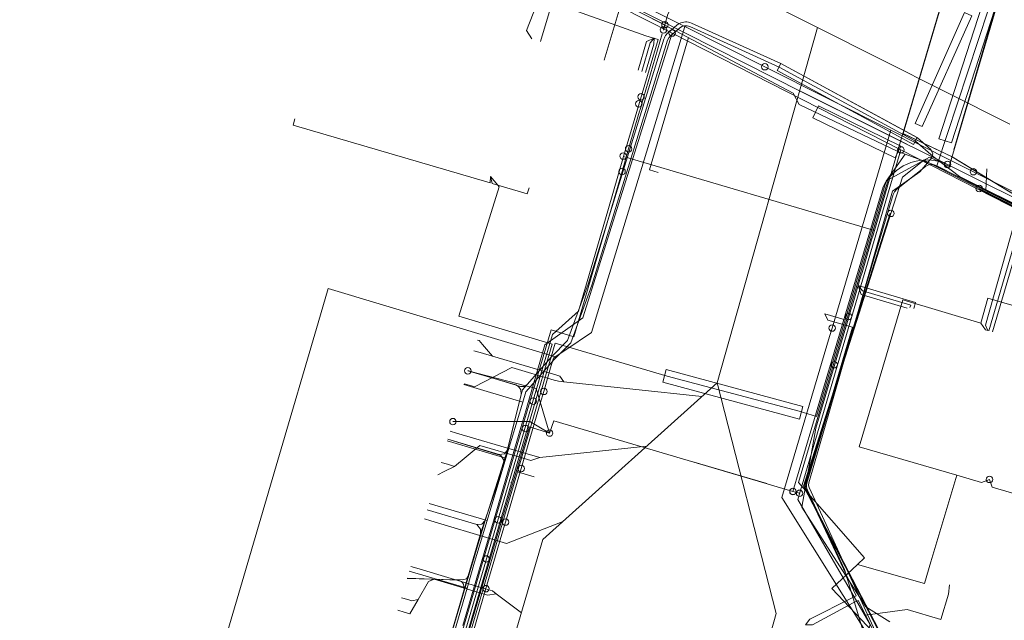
# Model space of a CAD drawing. Header units: metres. Extents: x 136717 to 137105, y 452657 to 453124.
# Tile 10 of 27: x 136881 to 136957, y 452889 to 452935. Entities that reach past the tile are written whole.
import ezdxf

# ---------------------------------------------------------------- set-up
doc = ezdxf.new("R2010")
doc.units = ezdxf.units.M
doc.header["$MEASUREMENT"] = 0
for name, color, linetype, lineweight in [('DATA_KL1011_KABELBED', 7, 'Continuous', 0), ('DATA_KL1011_KAST', 7, 'Continuous', 0), ('DATA_KL1011_MANTELBUIS', 7, 'Continuous', 0), ('DATA_KL1011_TELECOMMUNICATIEKAB', 7, 'Continuous', 0), ('DATA_KL1049_OVERIG', 7, 'Continuous', 0), ('DATA_KL1049_TELECOMMUNICATIEKAB', 7, 'Continuous', 0), ('DATA_KL1051_GTWP', 7, 'Continuous', 0), ('DATA_KL1051_KABELBED', 7, 'Continuous', 0), ('DATA_KL1051_MANTELBUIS', 7, 'Continuous', 0), ('GAS-LD_KL1081_OLIEGASCHEMIPIJP', 7, 'Continuous', 0), ('GAS-LD_KL1081_TSTUK', 7, 'Continuous', 0), ('LS_KL1081_ELEKTRICITEITSKABEL', 7, 'Continuous', 0), ('LS_KL1081_MANTELBUIS', 7, 'Continuous', 0), ('LS_KL1081_MOF', 7, 'Continuous', 0), ('MS_KL1081_MANTELBUIS', 7, 'Continuous', 0), ('OVERIG_GM0344_MANTELBUIS', 7, 'Continuous', 0), ('OVERIG_GM0344_OVERIG', 7, 'Continuous', 0), ('RIOOL-VV_GM0344_RIOOLLEIDING', 7, 'Continuous', 0), ('WATER_KL1048_AFSLUITER', 7, 'Continuous', 0), ('WATER_KL1048_FIREHYDRANT', 7, 'Continuous', 0), ('WATER_KL1048_PUNTVANLEVERING', 7, 'Continuous', 0), ('WATER_KL1048_WATERLEIDING', 7, 'Continuous', 0)]:
    doc.layers.add(name, color=color, linetype=linetype, lineweight=lineweight)

# ---------------------------------------------------------------- blocks, each defined once
blk = doc.blocks.new('LI_21O060533_1')
at = {"layer": 'DATA_KL1011_KABELBED', "color": 3, "linetype": 'Continuous', "flags": 128}
for points in [[(136967.275, 452973.121), (136957.595, 452939.852), (136952.804, 452923.692), (136951.305, 452924.421), (136948.124, 452922.686), (136941.241, 452899.464), (136946.322, 452893.694), (136945.774, 452893.178)], [(136917.633, 452922.938), (136917.591, 452922.434), (136902.473, 452926.874), (136902.617, 452927.362)], [(136919.239, 452899.452), (136922.354, 452910.075), (136915.188, 452912.214), (136918.288, 452922.136), (136918.188, 452922.259)], [(136918.188, 452922.259), (136917.633, 452922.938)], [(136918.188, 452922.259), (136917.758, 452922.385), (136917.633, 452922.938)], [(136920.577, 452922.071), (136920.438, 452921.598), (136918.188, 452922.259)], [(136955.244, 452911.695), (136949.251, 452913.465), (136945.914, 452902.209), (136953.415, 452900.019)], [(136964.385, 452908.578), (136964.498, 452908.961), (136958.894, 452910.617), (136959.456, 452912.536), (136955.79, 452913.597), (136955.244, 452911.695)], [(136955.244, 452911.695), (136955.59, 452911.174)], [(136955.779, 452911.119), (136955.59, 452911.174)], [(136918.569, 452900.564), (136919.971, 452906.218), (136919.96, 452906.559), (136919.765, 452906.838), (136919.562, 452906.944), (136915.889, 452908.041)], [(136918.569, 452900.564), (136918.637, 452901.168), (136918.413, 452901.532), (136914.346, 452902.785)], [(136916.864, 452895.545), (136918.569, 452900.564)], [(136953.415, 452900.019), (136951.414, 452893.376)], [(136953.415, 452900.019), (136955.292, 452899.471), (136955.914, 452899.703)], [(136955.914, 452899.703), (136956.122, 452899.12), (136970.08, 452895.019), (136970.22, 452895.495)], [(136901.377, 452838.543), (136919.239, 452899.452)], [(136919.177, 452899.47), (136919.239, 452899.452)], [(136916.864, 452895.545), (136916.855, 452895.888), (136916.563, 452896.234), (136912.767, 452897.378)], [(136915.601, 452891.272), (136916.862, 452895.539)], [(136916.862, 452895.539), (136916.864, 452895.545)], [(136946.253, 452885.495), (136946.984, 452887.977), (136943.817, 452891.337), (136945.774, 452893.178)], [(136951.414, 452893.376), (136950.916, 452891.722), (136945.774, 452893.178)], [(136915.601, 452891.272), (136915.559, 452891.66), (136915.398, 452891.867), (136915.163, 452891.987), (136911.225, 452892.123)], [(136913.86, 452885.307), (136915.597, 452891.258)], [(136915.597, 452891.258), (136915.601, 452891.272)]]:
    blk.add_lwpolyline(points, dxfattribs=at)
at = {"layer": 'DATA_KL1011_KAST', "color": 3, "linetype": 'Continuous'}
blk.add_circle((136955.914, 452899.703), 0.25, dxfattribs=at)
at = {"layer": 'DATA_KL1011_MANTELBUIS', "color": 3, "linetype": 'Continuous', "flags": 128}
blk.add_lwpolyline([(136956.611, 452936.695), (136953.177, 452924.967)], dxfattribs=at)
at = {"layer": 'DATA_KL1011_TELECOMMUNICATIEKAB', "color": 3, "linetype": 'Continuous', "flags": 128}
for points in [[(136965.664, 452973.353), (136965.817, 452973.452), (136967.275, 452973.121), (136957.595, 452939.852), (136952.804, 452923.692), (136951.305, 452924.421), (136948.124, 452922.686), (136941.241, 452899.464), (136946.322, 452893.694), (136945.774, 452893.178), (136950.916, 452891.722), (136951.414, 452893.376), (136953.415, 452900.019), (136955.292, 452899.471), (136955.914, 452899.703)], [(136917.633, 452922.938), (136917.591, 452922.434), (136902.473, 452926.874), (136902.617, 452927.362)], [(136917.633, 452922.938), (136917.591, 452922.434), (136902.473, 452926.874), (136902.617, 452927.362)], [(136917.633, 452922.938), (136917.591, 452922.434), (136902.473, 452926.874), (136902.617, 452927.362)], [(136917.633, 452922.938), (136917.591, 452922.434), (136902.473, 452926.874), (136902.617, 452927.362)], [(136917.633, 452922.938), (136917.591, 452922.434), (136902.473, 452926.874), (136902.617, 452927.362)], [(136917.633, 452922.938), (136917.591, 452922.434), (136902.473, 452926.874), (136902.617, 452927.362)], [(136917.633, 452922.938), (136917.591, 452922.434), (136902.473, 452926.874), (136902.617, 452927.362)], [(136917.633, 452922.938), (136917.591, 452922.434), (136902.473, 452926.874), (136902.617, 452927.362)], [(136901.218, 452838.59), (136901.377, 452838.543), (136919.239, 452899.452), (136922.354, 452910.075), (136915.188, 452912.214), (136918.288, 452922.136), (136918.188, 452922.259), (136917.633, 452922.938)], [(136919.177, 452899.47), (136919.239, 452899.452), (136922.354, 452910.075), (136915.188, 452912.214), (136918.288, 452922.136), (136918.188, 452922.259), (136917.633, 452922.938)], [(136920.577, 452922.071), (136920.438, 452921.598), (136918.188, 452922.259), (136917.633, 452922.938)], [(136920.577, 452922.071), (136920.438, 452921.598), (136918.188, 452922.259), (136917.633, 452922.938)], [(136920.577, 452922.071), (136920.438, 452921.598), (136918.188, 452922.259), (136917.633, 452922.938)], [(136920.577, 452922.071), (136920.438, 452921.598), (136918.188, 452922.259), (136917.633, 452922.938)], [(136920.577, 452922.071), (136920.438, 452921.598), (136918.188, 452922.259), (136917.633, 452922.938)], [(136920.577, 452922.071), (136920.438, 452921.598), (136918.188, 452922.259), (136917.633, 452922.938)], [(136920.577, 452922.071), (136920.438, 452921.598), (136918.188, 452922.259), (136917.633, 452922.938)], [(136920.577, 452922.071), (136920.438, 452921.598), (136918.188, 452922.259), (136917.633, 452922.938)], [(136955.914, 452899.703), (136955.292, 452899.471), (136953.415, 452900.019), (136945.914, 452902.209), (136949.251, 452913.465), (136955.244, 452911.695), (136955.59, 452911.174), (136955.779, 452911.119)], [(136955.914, 452899.703), (136955.292, 452899.471), (136953.415, 452900.019), (136945.914, 452902.209), (136949.251, 452913.465), (136955.244, 452911.695), (136955.59, 452911.174), (136955.779, 452911.119)], [(136955.914, 452899.703), (136955.292, 452899.471), (136953.415, 452900.019), (136945.914, 452902.209), (136949.251, 452913.465), (136955.244, 452911.695), (136955.59, 452911.174), (136955.779, 452911.119)], [(136955.914, 452899.703), (136955.292, 452899.471), (136953.415, 452900.019), (136945.914, 452902.209), (136949.251, 452913.465), (136955.244, 452911.695), (136955.59, 452911.174), (136955.779, 452911.119)], [(136955.914, 452899.703), (136955.292, 452899.471), (136953.415, 452900.019), (136945.914, 452902.209), (136949.251, 452913.465), (136955.244, 452911.695), (136955.59, 452911.174), (136955.779, 452911.119)], [(136955.914, 452899.703), (136955.292, 452899.471), (136953.415, 452900.019), (136945.914, 452902.209), (136949.251, 452913.465), (136955.244, 452911.695), (136955.59, 452911.174), (136955.779, 452911.119)], [(136955.914, 452899.703), (136955.292, 452899.471), (136953.415, 452900.019), (136945.914, 452902.209), (136949.251, 452913.465), (136955.244, 452911.695), (136955.59, 452911.174), (136955.779, 452911.119)], [(136955.914, 452899.703), (136955.292, 452899.471), (136953.415, 452900.019), (136945.914, 452902.209), (136949.251, 452913.465), (136955.244, 452911.695), (136955.59, 452911.174), (136955.779, 452911.119)], [(136955.914, 452899.703), (136955.292, 452899.471), (136953.415, 452900.019), (136945.914, 452902.209), (136949.251, 452913.465), (136955.244, 452911.695), (136955.59, 452911.174), (136955.779, 452911.119)], [(136955.914, 452899.703), (136955.292, 452899.471), (136953.415, 452900.019), (136945.914, 452902.209), (136949.251, 452913.465), (136955.244, 452911.695), (136955.59, 452911.174), (136955.779, 452911.119)], [(136955.914, 452899.703), (136955.292, 452899.471), (136953.415, 452900.019), (136945.914, 452902.209), (136949.251, 452913.465), (136955.244, 452911.695), (136955.59, 452911.174), (136955.779, 452911.119)], [(136955.914, 452899.703), (136955.292, 452899.471), (136953.415, 452900.019), (136945.914, 452902.209), (136949.251, 452913.465), (136955.244, 452911.695), (136955.59, 452911.174), (136955.779, 452911.119)], [(136955.914, 452899.703), (136955.292, 452899.471), (136953.415, 452900.019), (136945.914, 452902.209), (136949.251, 452913.465), (136955.244, 452911.695), (136955.59, 452911.174), (136955.779, 452911.119)], [(136955.914, 452899.703), (136955.292, 452899.471), (136953.415, 452900.019), (136945.914, 452902.209), (136949.251, 452913.465), (136955.244, 452911.695), (136955.59, 452911.174), (136955.779, 452911.119)], [(136955.914, 452899.703), (136955.292, 452899.471), (136953.415, 452900.019), (136945.914, 452902.209), (136949.251, 452913.465), (136955.244, 452911.695), (136955.59, 452911.174), (136955.779, 452911.119)], [(136955.914, 452899.703), (136955.292, 452899.471), (136953.415, 452900.019), (136945.914, 452902.209), (136949.251, 452913.465), (136955.244, 452911.695), (136955.59, 452911.174), (136955.779, 452911.119)], [(136913.86, 452885.307), (136915.597, 452891.258), (136915.601, 452891.272), (136916.862, 452895.539), (136916.864, 452895.545), (136918.569, 452900.564), (136919.971, 452906.218), (136919.96, 452906.559), (136919.765, 452906.838), (136919.562, 452906.944), (136915.889, 452908.041)], [(136913.86, 452885.307), (136915.597, 452891.258), (136915.601, 452891.272), (136916.862, 452895.539), (136916.864, 452895.545), (136918.569, 452900.564), (136918.637, 452901.168), (136918.413, 452901.532), (136914.346, 452902.785)], [(136938.252, 452858.338), (136938.451, 452859.017), (136938.972, 452860.792), (136940.338, 452865.428), (136942.085, 452871.352), (136943.368, 452875.708), (136945.076, 452881.501), (136945.483, 452882.884), (136946.253, 452885.495), (136946.984, 452887.977), (136943.817, 452891.337), (136945.774, 452893.178), (136950.916, 452891.722), (136951.414, 452893.376), (136953.415, 452900.019), (136955.292, 452899.471), (136955.914, 452899.703)], [(136913.86, 452885.307), (136915.597, 452891.258), (136915.601, 452891.272), (136916.862, 452895.539), (136916.864, 452895.545), (136916.855, 452895.888), (136916.563, 452896.234), (136912.767, 452897.378)], [(136913.86, 452885.307), (136915.597, 452891.258), (136915.601, 452891.272), (136915.559, 452891.66), (136915.398, 452891.867), (136915.163, 452891.987), (136911.225, 452892.123)]]:
    blk.add_lwpolyline(points, dxfattribs=at)
at = {"layer": 'DATA_KL1049_OVERIG', "color": 3, "linetype": 'Continuous'}
for centre in [(136929.17, 452929.039), (136929, 452928.5), (136927.8, 452924.5), (136945.1, 452912.2), (136944, 452908.5), (136920.9, 452905.7), (136920.3, 452903.6), (136918.2, 452896.6), (136917.3, 452893.6)]:
    blk.add_circle(centre, 0.25, dxfattribs=at)
at = {"layer": 'DATA_KL1049_TELECOMMUNICATIEKAB', "color": 3, "linetype": 'Continuous', "flags": 128}
for points in [[(136952.039, 452935.597), (136949.584, 452927.315), (136949.26, 452926.227), (136953.039, 452924.441), (136969.841, 452914.234), (136977.448, 452909.621), (136980.108, 452908.001), (136980.592, 452907.708)], [(136952.244, 452936.232), (136949.275, 452926.22), (136953.005, 452924.452), (136980.589, 452907.708), (136986.56, 452906.93), (136987.2, 452907.97)], [(136901.216, 452943.818), (136929.532, 452933.718), (136930.474, 452933.441), (136927.83, 452924.477)], [(136950.57, 452923.298), (136951.442, 452924.306), (136951.563, 452924.667), (136951.395, 452925.008), (136950.391, 452925.893), (136939.894, 452931.585), (136933.034, 452934.693), (136932.924, 452934.735), (136932.81, 452934.765), (136932.693, 452934.782), (136932.575, 452934.785), (136932.457, 452934.775), (136932.342, 452934.752), (136932.229, 452934.716), (136932.122, 452934.667), (136932.021, 452934.607), (136931.926, 452934.535), (136931.244, 452933.952), (136931.2, 452933.912), (136931.159, 452933.87), (136931.12, 452933.826), (136931.084, 452933.78), (136931.05, 452933.732), (136931.02, 452933.682), (136930.992, 452933.63), (136930.966, 452933.577), (136930.944, 452933.523), (136930.925, 452933.467), (136925.117, 452914.679), (136923.531, 452910.347), (136922.294, 452909.096), (136920.442, 452906.985)], [(136928.943, 452931.078), (136929.586, 452933.276), (136930.18, 452933.527)], [(136929.23, 452930.993), (136929.868, 452933.174), (136930.18, 452933.527)], [(136929.517, 452930.906), (136930.152, 452933.073), (136930.18, 452933.527)], [(136947.076, 452918.8), (136949.26, 452926.227), (136953.039, 452924.441), (136969.841, 452914.234), (136977.448, 452909.621), (136980.108, 452908.001), (136980.592, 452907.708), (136986.56, 452906.93), (136987.14, 452906.73)], [(136910.994, 452872.146), (136922.386, 452910.805), (136924.373, 452912.611), (136926.62, 452920.289), (136927.83, 452924.477)], [(136927.83, 452924.477), (136947.076, 452918.8)], [(136931.222, 452835.172), (136932.933, 452840.882), (136933.616, 452843.165), (136934.299, 452845.447), (136936.076, 452851.378), (136937.442, 452855.939), (136937.967, 452857.694), (136939.135, 452861.59), (136940.534, 452866.264), (136942.327, 452872.248), (136943.658, 452876.691), (136945.09, 452881.474), (136945.405, 452882.527), (136946.769, 452887.082), (136947.044, 452887.999), (136947.064, 452888.177), (136947.019, 452888.351), (136942.074, 452899.081), (136942.029, 452899.253), (136942.047, 452899.429), (136945.257, 452910.613), (136948.467, 452921.797), (136950.57, 452923.298)], [(136946.769, 452887.082), (136947.044, 452887.999), (136947.064, 452888.177), (136947.019, 452888.351), (136942.074, 452899.081), (136942.029, 452899.253), (136942.047, 452899.429), (136945.257, 452910.613), (136948.467, 452921.797), (136950.57, 452923.298)], [(136948.259, 452888.768), (136946.415, 452889.937), (136941.509, 452897.566), (136942.578, 452903.623), (136944.956, 452911.637), (136945.063, 452911.995), (136945.171, 452912.353), (136945.278, 452912.71), (136945.385, 452913.068), (136945.492, 452913.426), (136945.598, 452913.784), (136945.705, 452914.142), (136945.811, 452914.5), (136945.918, 452914.858), (136946.023, 452915.216), (136946.129, 452915.575), (136946.235, 452915.933), (136946.341, 452916.291), (136946.447, 452916.649), (136946.551, 452917.007), (136946.657, 452917.366), (136946.762, 452917.724), (136946.867, 452918.083), (136946.972, 452918.441), (136947.076, 452918.8)], [(136949.808, 452912.884), (136949.864, 452913.073), (136946.159, 452914.167), (136945.825, 452914.578)], [(136945.825, 452914.578), (136946.074, 452913.88), (136949.587, 452912.842)], [(136950.093, 452912.799), (136950.237, 452913.276), (136945.825, 452914.578)], [(136915.891, 452908.044), (136919.923, 452906.836), (136920.205, 452906.835), (136920.442, 452906.985)], [(136918.918, 452901.97), (136919.971, 452906.218), (136920.076, 452906.568), (136920.442, 452906.985)], [(136914.348, 452902.791), (136918.289, 452901.611), (136918.696, 452901.665), (136918.918, 452901.97)], [(136917.203, 452896.564), (136918.918, 452901.97)], [(136912.769, 452897.382), (136916.584, 452896.239), (136916.959, 452896.275), (136917.203, 452896.564)], [(136915.965, 452892.354), (136917.203, 452896.564)], [(136911.222, 452892.11), (136913.986, 452892.034), (136915.47, 452891.993), (136915.779, 452892.089), (136915.965, 452892.354)], [(136914.16, 452886.316), (136915.965, 452892.354)]]:
    blk.add_lwpolyline(points, dxfattribs=at)
at = {"layer": 'DATA_KL1051_GTWP', "color": 3, "linetype": 'Continuous'}
for centre in [(136952.694, 452923.856), (136952.694, 452923.856), (136952.694, 452923.855), (136915.884, 452908.024), (136914.739, 452904.132), (136922.157, 452903.259), (136922.157, 452903.259), (136922.157, 452903.259), (136922.157, 452903.259), (136940.828, 452898.78), (136940.828, 452898.78), (136940.83, 452898.785), (136941.34, 452898.636)]:
    blk.add_circle(centre, 0.25, dxfattribs=at)
at = {"layer": 'DATA_KL1051_KABELBED', "color": 3, "linetype": 'Continuous', "flags": 128}
for points in [[(136952.694, 452923.856), (136941.494, 452929.436), (136886.068, 452957.457)], [(136952.694, 452923.855), (136952.398, 452923.977), (136952.092, 452924.074), (136951.779, 452924.145), (136951.461, 452924.188), (136951.141, 452924.204), (136950.82, 452924.193), (136950.502, 452924.155), (136950.188, 452924.09), (136949.881, 452923.998), (136949.582, 452923.88), (136949.295, 452923.738), (136949.021, 452923.571), (136948.762, 452923.382), (136948.52, 452923.171), (136948.297, 452922.941), (136948.094, 452922.692), (136947.914, 452922.427), (136947.756, 452922.148), (136942.282, 452903.683), (136940.83, 452898.785), (136940.828, 452898.78)], [(137003.834, 452887.747), (137005.472, 452893.384), (137005.576, 452893.811), (137005.641, 452894.245), (137005.668, 452894.684), (137005.656, 452895.123), (137005.605, 452895.559), (137005.515, 452895.99), (137005.388, 452896.41), (137005.224, 452896.818), (137005.025, 452897.209), (137004.792, 452897.581), (137004.526, 452897.932), (137004.231, 452898.257), (137003.908, 452898.555), (137003.56, 452898.823), (137003.19, 452899.059), (137002.8, 452899.262), (137000, 452900.561), (136991.894, 452904.327), (136952.694, 452923.856)], [(136922.157, 452903.259), (136921.122, 452906.679), (136915.884, 452908.024)], [(136922.157, 452903.259), (136920.635, 452904.132), (136914.739, 452904.132)], [(136940.83, 452898.785), (136938.839, 452899.373), (136922.487, 452904.2), (136922.157, 452903.259)], [(136922.157, 452903.259), (136920.612, 452903.737), (136911.198, 452872.03), (136899.326, 452831.505), (136901.177, 452827.058), (136896.631, 452811.321), (136886.221, 452775.957)], [(136940.828, 452898.78), (136941.34, 452898.636)]]:
    blk.add_lwpolyline(points, dxfattribs=at)
at = {"layer": 'DATA_KL1051_MANTELBUIS', "color": 3, "linetype": 'Continuous', "flags": 128}
for points in [[(136941.505, 452929.43), (136949.56, 452925.416)], [(136938.814, 452899.38), (136933.251, 452901.022)]]:
    blk.add_lwpolyline(points, dxfattribs=at)
at = {"layer": 'GAS-LD_KL1081_OLIEGASCHEMIPIJP', "color": 41, "linetype": 'Continuous', "flags": 128}
for points in [[(136918.207, 452940.641), (136922.934, 452938.266), (136923.105, 452938.18), (136924.702, 452937.378), (136927.565, 452935.94), (136931.559, 452933.933)], [(136921.463, 452933.29), (136922.934, 452938.266)], [(136926.353, 452931.844), (136927.565, 452935.94)], [(136931.559, 452933.933), (136924.707, 452912.088), (136921.8, 452910.033), (136920.499, 452905.589), (136920.319, 452904.973), (136919.939, 452903.676), (136917.894, 452896.689), (136917.84, 452896.505), (136917.635, 452895.805), (136915.495, 452888.495)], [(136931.559, 452933.933), (136949.112, 452924.966)], [(136932.02, 452838.464), (136933.83, 452844.622), (136933.961, 452845.068), (136934.343, 452846.369), (136936.198, 452852.682), (136936.529, 452853.808), (136937.016, 452855.465), (136938.514, 452860.564), (136938.934, 452861.992), (136939.339, 452863.37), (136941.343, 452870.192), (136941.418, 452870.447), (136941.741, 452871.545), (136943.674, 452878.122), (136943.775, 452878.466), (136944.064, 452879.451), (136945.846, 452885.515), (136945.985, 452885.989), (136946.232, 452886.826), (136946.747, 452888.579), (136941.193, 452898.171), (136945.517, 452912.803), (136949.112, 452924.966)], [(136949.112, 452924.966), (136958.526, 452920.158), (136961.043, 452918.872), (136961.516, 452918.63), (136961.864, 452918.452)], [(136955.85, 452911.099), (136958.526, 452920.158)]]:
    blk.add_lwpolyline(points, dxfattribs=at)
at = {"layer": 'GAS-LD_KL1081_TSTUK', "color": 41, "linetype": 'Continuous'}
for centre in [(136931.559, 452933.933), (136949.112, 452924.966)]:
    blk.add_circle(centre, 0.25, dxfattribs=at)
at = {"layer": 'LS_KL1081_ELEKTRICITEITSKABEL', "color": 14, "linetype": 'Continuous', "flags": 128}
for points in [[(136931.005, 452934.563), (136927.08, 452936.544), (136923.834, 452938.168), (136923.735, 452938.218), (136923.636, 452938.268), (136923.524, 452938.324), (136913.838, 452943.17), (136913.738, 452943.22), (136913.638, 452943.27), (136912.18, 452943.999), (136911.639, 452944.27), (136911.041, 452944.569), (136910.838, 452944.671), (136910.802, 452944.689), (136910.725, 452944.727), (136910.512, 452944.834), (136909.288, 452945.447), (136908.04, 452946.071), (136908.038, 452946.072), (136903.121, 452948.531)], [(136936.135, 452943.848), (136935.597, 452944.117), (136931.24, 452935.367), (136931.005, 452934.563)], [(136914.376, 452886.372), (136915.823, 452891.364), (136916.399, 452893.349), (136917.361, 452896.541), (136918.803, 452901.329), (136920.101, 452905.637), (136920.338, 452906.423), (136922.508, 452908.897), (136923.784, 452910.187), (136925.394, 452914.586), (136931.205, 452933.381), (136931.295, 452933.571), (136931.434, 452933.729), (136932.117, 452934.313), (136932.295, 452934.426), (136932.499, 452934.485), (136932.71, 452934.485), (136932.913, 452934.426), (136939.764, 452931.323), (136950.223, 452925.652), (136951.581, 452924.454), (136953.604, 452922.927), (136959.517, 452919.986)], [(136930.89, 452934.17), (136931.005, 452934.563)], [(136930.89, 452934.17), (136931.005, 452934.563)], [(136928.222, 452925.052), (136929.065, 452927.933), (136929.084, 452927.998), (136929.152, 452928.23), (136929.186, 452928.346), (136930.801, 452933.866)], [(136930.884, 452934.148), (136930.89, 452934.17)], [(136955.122, 452922.013), (136962.347, 452918.318), (136966.301, 452926.268), (136966.425, 452926.678)], [(136927.713, 452923.312), (136928.222, 452925.052)], [(136946.36, 452887.542), (136944.772, 452892.793), (136941.943, 452898.88), (136941.897, 452899.008), (136941.875, 452899.142), (136941.878, 452899.278), (136941.905, 452899.411), (136948.524, 452921.558), (136948.621, 452921.763), (136948.774, 452921.929), (136950.988, 452923.697), (136951.171, 452923.805), (136951.378, 452923.857), (136951.59, 452923.849), (136951.792, 452923.781), (136959.503, 452919.937)], [(136955.122, 452922.013), (136950.864, 452924.19), (136949.221, 452922.87), (136948.342, 452920.104)], [(136927.713, 452923.312), (136924.008, 452910.646), (136922.264, 452911.168), (136920.236, 452904.272), (136917.654, 452895.493), (136914.228, 452883.841), (136911.72, 452875.316), (136908.44, 452864.162), (136905.992, 452855.84), (136902.436, 452843.749), (136899.884, 452835.07), (136897.914, 452828.373), (136900.796, 452827.51), (136899.359, 452822.894), (136896.516, 452813.764), (136894.869, 452808.478)], [(136979.593, 452909.752), (136977.5, 452910.806), (136975.183, 452911.952), (136975.086, 452912), (136974.983, 452912.051), (136974.874, 452912.105), (136974.382, 452912.349), (136974.282, 452912.398), (136974.182, 452912.448), (136974.071, 452912.503), (136973.857, 452912.609), (136973.416, 452912.827), (136962.391, 452918.295), (136962.324, 452918.273), (136962.269, 452918.301), (136962.154, 452918.36), (136958.359, 452920.301), (136955.153, 452921.941), (136955.122, 452922.013)], [(136948.342, 452920.104), (136941.692, 452899.187), (136948.105, 452886.829), (136929.327, 452822.917), (136919.669, 452821.366), (136909.526, 452786.973)], [(136948.295, 452920.119), (136941.638, 452899.182), (136948.051, 452886.824), (136929.279, 452822.931)], [(136956.137, 452911.014), (136958.696, 452919.693)], [(136915.572, 452906.968), (136920.101, 452905.637)], [(136914.307, 452902.65), (136918.803, 452901.329)], [(136912.905, 452897.85), (136917.361, 452896.541)], [(136911.385, 452892.668), (136915.823, 452891.364)]]:
    blk.add_lwpolyline(points, dxfattribs=at)
at = {"layer": 'LS_KL1081_MANTELBUIS', "color": 14, "linetype": 'Continuous', "flags": 128}
for points in [[(136950.752, 452926.755), (136954.547, 452935.251), (136953.999, 452935.495), (136950.204, 452926.999), (136950.752, 452926.755)], [(136950.366, 452925.916), (136939.907, 452931.587), (136939.621, 452931.059), (136950.08, 452925.388), (136950.366, 452925.916)]]:
    blk.add_lwpolyline(points, dxfattribs=at)
at = {"layer": 'LS_KL1081_MOF', "color": 14, "linetype": 'Continuous'}
for centre in [(136930.89, 452934.17), (136931.005, 452934.563), (136928.222, 452925.052), (136928.222, 452925.052), (136927.713, 452923.312), (136927.713, 452923.312), (136955.122, 452922.013), (136955.122, 452922.013), (136948.342, 452920.104), (136948.342, 452920.104)]:
    blk.add_circle(centre, 0.25, dxfattribs=at)
at = {"layer": 'MS_KL1081_MANTELBUIS', "color": 12, "linetype": 'Continuous', "flags": 128}
for points in [[(136950.752, 452926.755), (136954.547, 452935.251), (136953.999, 452935.495), (136950.204, 452926.999), (136950.752, 452926.755)], [(136950.366, 452925.916), (136939.907, 452931.587), (136939.621, 452931.059), (136950.08, 452925.388), (136950.366, 452925.916)]]:
    blk.add_lwpolyline(points, dxfattribs=at)
at = {"layer": 'OVERIG_GM0344_MANTELBUIS', "color": 111, "linetype": 'Continuous', "flags": 128}
for points in [[(136952.985, 452925.515), (136952.034, 452925.824), (136955.359, 452936.078), (136956.31, 452935.77), (136952.985, 452925.515)], [(136949.115, 452925.265), (136948.678, 452924.366), (136942.351, 452927.44), (136942.788, 452928.339), (136949.115, 452925.265)], [(136941.586, 452905.293), (136941.325, 452904.328), (136930.846, 452907.168), (136931.107, 452908.133), (136941.586, 452905.293)]]:
    blk.add_lwpolyline(points, dxfattribs=at)
at = {"layer": 'OVERIG_GM0344_OVERIG', "color": 111, "linetype": 'Continuous', "flags": 128}
for points in [[(136951.879, 452923.742), (136955.82, 452935.772), (136955.856, 452937.019), (136956.289, 452938.503), (136966.446, 452973.077), (136967.387, 452976.277), (136967.951, 452978.196), (136974.362, 453000), (136975.341, 453003.332)], [(136949.431, 452924.637), (136948.868, 452924.843), (136941.303, 452928.448), (136940.835, 452929.331), (136930.556, 452934.772), (136927.414, 452936.375), (136888.64, 452955.875), (136888.631, 452956.902)], [(136930.484, 452923.238), (136929.809, 452923.438), (136932.811, 452933.578)], [(136949.434, 452924.633), (136947.987, 452922.578), (136944.837, 452911.949), (136942.64, 452904.534), (136941.297, 452904.932), (136931.17, 452907.618), (136922.581, 452910.14), (136918.507, 452896.266), (136915.217, 452885.033), (136898.669, 452828.542), (136901.483, 452827.717), (136898.844, 452818.503), (136886.75, 452777.862), (136885.111, 452776.907)], [(136951.872, 452923.745), (136949.431, 452924.637)], [(136951.872, 452923.745), (136951.879, 452923.742), (136968.734, 452915.183), (137000, 452899.515), (137005.515, 452896.751), (137005.622, 452897.094)], [(136955.701, 452923.512), (136955.634, 452921.843)], [(136946.401, 452889.303), (136946.039, 452890.021), (136945.834, 452890.428), (136945.461, 452890.227), (136942.331, 452888.545), (136941.798, 452888.54), (136942.118, 452888.98), (136945.375, 452890.62), (136945.683, 452890.775), (136941.763, 452899.112), (136945.394, 452911.365), (136943.507, 452911.92), (136943.286, 452912.412)], [(136943.287, 452912.408), (136944.837, 452911.949)], [(136920.959, 452899.901), (136919.681, 452900.282)], [(136952.839, 452891.625), (136952.769, 452890.912), (136952.176, 452888.969)], [(136945.683, 452890.775), (136945.375, 452890.62)], [(136934.373, 452856.837), (136934.612, 452856.978), (136938.943, 452855.719), (136938.986, 452855.864), (136947.939, 452886.252), (136946.401, 452889.303)], [(136952.176, 452888.969), (136949.584, 452889.729), (136946.401, 452889.303)]]:
    blk.add_lwpolyline(points, dxfattribs=at)
at = {"layer": 'RIOOL-VV_GM0344_RIOOLLEIDING', "color": 211, "linetype": 'Continuous', "flags": 128}
for points in [[(136908.383, 452951.609), (136942.715, 452934.359)], [(136942.715, 452934.359), (136935.012, 452907.121)], [(136942.715, 452934.359), (136957.48, 452926.935)], [(136923.254, 452907.184), (136922.94, 452907.629), (136922.637, 452907.724), (136917.781, 452909.147), (136917.003, 452910.038), (136916.742, 452910.349), (136916.618, 452910.39)], [(136917.781, 452909.147), (136916.824, 452909.427), (136916.341, 452909.57)], [(136923.254, 452907.184), (136922.837, 452907.227), (136922.518, 452907.323), (136919.249, 452908.279), (136916.384, 452906.807), (136916.083, 452906.896), (136915.597, 452907.044)], [(136935.012, 452907.121), (136921.641, 452895.102)], [(136933.838, 452906.066), (136923.254, 452907.184)], [(136935.012, 452907.121), (136939.54, 452889.421)], [(136921.397, 452901.386), (136919.907, 452901.817), (136915.015, 452903.26), (136914.528, 452903.402)], [(136921.397, 452901.386), (136920.706, 452901.151), (136919.793, 452901.421), (136916.807, 452902.296), (136914.851, 452900.702), (136914.055, 452900.3), (136913.589, 452900.057)], [(136929.599, 452902.255), (136921.397, 452901.386)], [(136914.851, 452900.702), (136914.312, 452900.861), (136913.83, 452901.001)], [(136923.128, 452896.439), (136918.838, 452894.795), (136917.828, 452895.094), (136913.043, 452896.532), (136912.562, 452896.678)], [(136921.641, 452895.102), (136910.047, 452855.597)], [(136918.061, 452890.922), (136917.768, 452891.151), (136917.245, 452891.31), (136911.976, 452892.888), (136911.495, 452893.032)], [(136918.061, 452890.922), (136917.424, 452890.816), (136917.122, 452890.906), (136913.293, 452892.052), (136912.873, 452891.868), (136912.068, 452890.494), (136911.426, 452889.398), (136910.99, 452889.529), (136910.52, 452889.667)], [(136912.068, 452890.494), (136911.573, 452890.403), (136911.271, 452890.489), (136910.787, 452890.631)], [(136919.988, 452889.468), (136918.061, 452890.922)], [(136928.41, 452849.79), (136939.54, 452889.421)]]:
    blk.add_lwpolyline(points, dxfattribs=at)
at = {"layer": 'WATER_KL1048_AFSLUITER', "color": 5, "linetype": 'Continuous'}
blk.add_circle((136954.669, 452923.297), 0.25, dxfattribs=at)
at = {"layer": 'WATER_KL1048_FIREHYDRANT', "color": 5, "linetype": 'Continuous'}
blk.add_circle((136938.671, 452931.348), 0.25, dxfattribs=at)
at = {"layer": 'WATER_KL1048_PUNTVANLEVERING', "color": 5, "linetype": 'Continuous'}
for centre in [(136943.831, 452911.312), (136921.706, 452906.451), (136919.974, 452900.541), (136918.77, 452896.431), (136917.274, 452891.324)]:
    blk.add_circle(centre, 0.25, dxfattribs=at)
at = {"layer": 'WATER_KL1048_WATERLEIDING', "color": 5, "linetype": 'Continuous', "flags": 128}
for points in [[(136868.62, 452966.401), (136909.039, 452946.28), (136909.847, 452945.878), (136922.492, 452939.504), (136932.532, 452934.443)], [(136922.492, 452939.504), (136920.383, 452934.127), (136920.786, 452933.49)], [(136932.532, 452934.443), (136925.377, 452910.96), (136923.402, 452909.642), (136922.59, 452909.1)], [(136932.532, 452934.443), (136938.671, 452931.348)], [(136938.671, 452931.348), (136948.329, 452926.48)], [(136948.329, 452926.48), (136943.831, 452911.312), (136943.639, 452910.666), (136939.985, 452898.315), (136947.025, 452887.042), (136946.9, 452886.614), (136946.519, 452885.311), (136946.171, 452884.121), (136945.402, 452881.495), (136944.744, 452879.245), (136943.973, 452876.609), (136943.587, 452875.291), (136942.43, 452871.337), (136941.194, 452867.114), (136940.759, 452865.628), (136940.037, 452863.16), (136938.88, 452859.206), (136938.693, 452858.568), (136937.723, 452855.252), (136937.448, 452854.313)], [(136948.329, 452926.48), (136952.93, 452924.161), (136954.669, 452923.297)], [(136954.669, 452923.297), (136959.86, 452920.718), (136974.066, 452913.662), (137002.009, 452899.735), (137004.045, 452898.728), (137005.859, 452893.282), (137003.653, 452885.782), (136999.254, 452870.828), (136997.089, 452863.469)], [(136955.774, 452911.121), (136955.598, 452911.53), (136958.17, 452920.587), (136958.254, 452920.884), (136959.673, 452920.481), (136959.86, 452920.718)], [(136922.351, 452909.172), (136905.167, 452914.33), (136904.396, 452911.708), (136901.3, 452901.172), (136898.562, 452891.853), (136895.525, 452881.52), (136894.792, 452879.024)], [(136922.59, 452909.1), (136922.455, 452909.01), (136922.288, 452908.44), (136921.706, 452906.451), (136921.436, 452905.529), (136920.817, 452903.417), (136919.974, 452900.541), (136918.77, 452896.431), (136918.5, 452895.51), (136917.881, 452893.398), (136917.274, 452891.324), (136915.835, 452886.412), (136915.295, 452884.57), (136914.946, 452883.379), (136914.442, 452881.658), (136912.9, 452876.393), (136912.36, 452874.551), (136912.011, 452873.36), (136910.424, 452867.94), (136909.965, 452866.374), (136909.934, 452866.269)], [(136922.59, 452909.1), (136922.351, 452909.172)]]:
    blk.add_lwpolyline(points, dxfattribs=at)

msp = doc.modelspace()

# ---------------------------------------------------------------- block references
at = {"linetype": 'Continuous'}
msp.add_blockref('LI_21O060533_1', (0, 0), dxfattribs=at)

doc.saveas('drawing.dxf')
